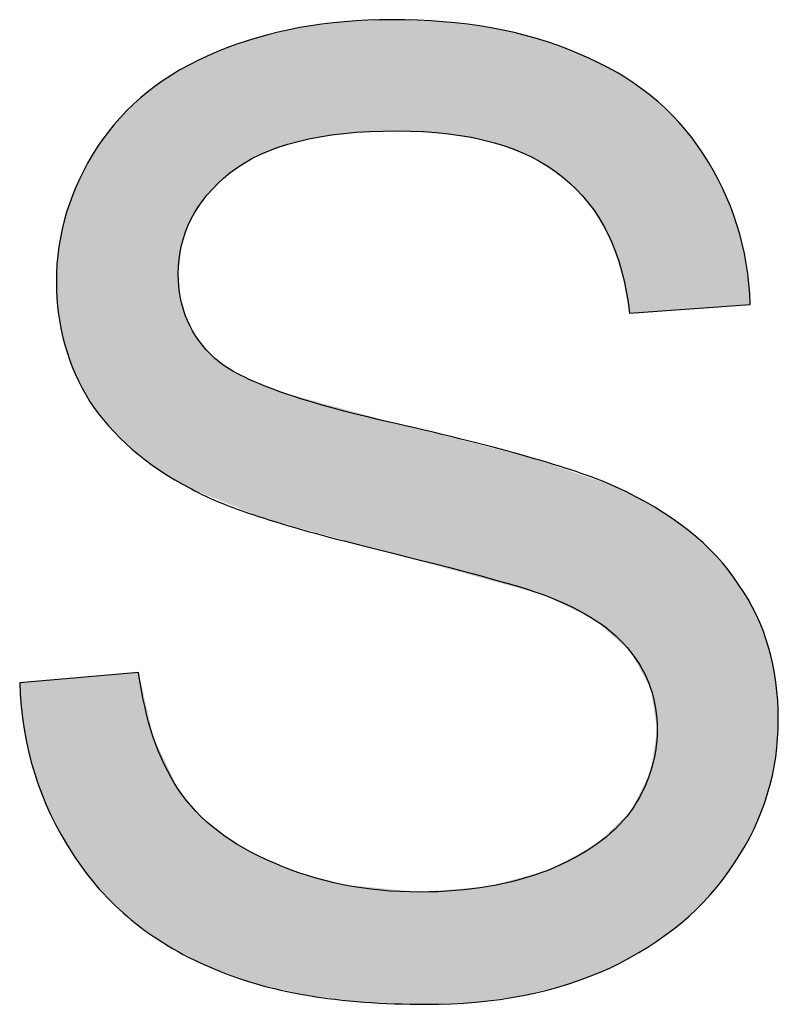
# Model space of a CAD drawing. Extents: x 579.7 to 640.2, y 462.2 to 521.
# Tile 9 of 18: x 610.5 to 611.2, y 466.4 to 467.3. Entities that reach past the tile are written whole.
import ezdxf

# ---------------------------------------------------------------- set-up
doc = ezdxf.new("R2010")
doc.units = 0
doc.layers.add('CAPA_1', color=7, linetype='CONTINUOUS')

# ---------------------------------------------------------------- blocks, each defined once
blk = doc.blocks.new('*U7')
at = {"layer": 'CAPA_1', "color": 250}
for points in [[(610.7995, 467.22902), (610.79265, 467.33228), (610.7995, 467.3332)], [(610.79975, 467.22906), (610.7995, 467.3332), (610.79975, 467.33323)], [(610.83248, 467.23473), (610.79975, 467.33323), (610.83248, 467.33761)], [(610.83311, 467.23484), (610.83248, 467.33761), (610.83311, 467.33769)], [(610.83379, 467.23488), (610.83311, 467.33769), (610.83379, 467.33779)], [(610.85185, 467.23577), (610.83379, 467.33779), (610.85185, 467.33854)], [(610.86228, 467.23629), (610.85185, 467.33854), (610.86228, 467.33898)], [(610.8771, 467.23703), (610.86228, 467.33898), (610.8771, 467.3396)], [(610.88226, 467.23729), (610.88226, 467.3394), (610.88984, 467.23686)], [(610.88984, 467.23686), (610.88984, 467.33911), (610.90362, 467.23608)], [(610.90362, 467.23608), (610.90362, 467.33857), (610.90879, 467.23579)], [(610.90879, 467.23579), (610.90879, 467.33837), (610.92446, 467.23491)], [(610.92446, 467.23491), (610.92446, 467.33776), (610.92946, 467.23463)], [(610.92946, 467.23463), (610.92946, 467.33712), (610.9548, 467.22973)], [(610.9548, 467.22973), (610.9548, 467.33388), (610.96611, 467.22754)], [(610.75971, 467.21673), (610.75611, 467.32365), (610.75971, 467.3245)], [(610.76858, 467.21979), (610.75971, 467.3245), (610.76858, 467.3266)], [(610.77516, 467.22207), (610.76858, 467.3266), (610.77516, 467.32815)], [(610.79106, 467.22755), (610.77516, 467.32815), (610.79106, 467.33191)], [(610.79265, 467.22783), (610.79106, 467.33191), (610.79265, 467.33228)], [(610.96611, 467.22754), (610.96611, 467.33243), (610.96895, 467.22699)], [(610.96895, 467.22699), (610.96895, 467.33207), (610.97072, 467.22665)], [(610.97072, 467.22665), (610.97072, 467.33166), (610.99832, 467.21618)], [(610.99832, 467.21618), (610.99832, 467.3252), (611.0059, 467.2133)], [(610.73806, 467.2046), (610.72827, 467.3142), (610.73806, 467.31763)], [(610.74095, 467.20634), (610.73806, 467.31763), (610.74095, 467.31864)], [(610.75192, 467.21296), (610.74095, 467.31864), (610.75192, 467.32248)], [(610.75351, 467.21392), (610.75192, 467.32248), (610.75351, 467.32304)], [(610.75611, 467.21548), (610.75351, 467.32304), (610.75611, 467.32365)], [(611.0059, 467.2133), (611.0059, 467.32342), (611.00887, 467.21138)], [(611.00887, 467.21138), (611.00887, 467.32273), (611.01066, 467.21022)], [(611.01066, 467.21022), (611.01066, 467.32231), (611.01835, 467.20526)], [(611.01835, 467.20526), (611.01835, 467.31954), (611.0211, 467.20348)], [(611.0211, 467.20348), (611.0211, 467.31855), (611.03488, 467.19457)], [(610.70932, 467.18021), (610.70747, 467.30571), (610.70932, 467.30661)], [(610.71449, 467.18525), (610.70932, 467.30661), (610.71449, 467.30914)], [(610.71621, 467.18693), (610.71449, 467.30914), (610.71621, 467.30998)], [(610.71703, 467.18773), (610.71621, 467.30998), (610.71703, 467.31026)], [(610.72827, 467.1987), (610.71703, 467.31026), (610.72827, 467.3142)], [(611.03488, 467.19457), (611.03488, 467.31359), (611.03945, 467.19)], [(611.03945, 467.19), (611.03945, 467.31194), (611.0497, 467.17977)], [(611.0497, 467.17977), (611.0497, 467.30825), (611.05832, 467.17115)], [(610.69261, 467.1562), (610.68908, 467.29674), (610.69261, 467.29846)], [(610.69278, 467.15645), (610.69261, 467.29846), (610.69278, 467.29855)], [(610.69692, 467.16264), (610.69278, 467.29855), (610.69692, 467.30057)], [(610.69962, 467.16667), (610.69692, 467.30057), (610.69962, 467.30188)], [(610.70747, 467.1784), (610.69962, 467.30188), (610.70747, 467.30571)], [(611.05832, 467.17115), (611.05832, 467.30398), (611.0655, 467.15972)], [(611.0655, 467.15972), (611.0655, 467.30042), (611.06554, 467.15965)], [(611.06554, 467.15965), (611.06554, 467.3004), (611.0764, 467.14237)], [(610.68073, 466.91472), (610.6715, 467.28608), (610.68073, 467.29237)], [(610.68222, 467.11893), (610.68073, 467.29237), (610.68222, 467.29339)], [(610.6828, 467.12408), (610.68222, 467.29339), (610.6828, 467.29368)], [(610.6837, 467.13199), (610.6828, 467.29368), (610.6837, 467.29411)], [(610.68908, 467.14661), (610.6837, 467.29411), (610.68908, 467.29674)], [(611.0764, 467.14237), (611.0764, 467.29503), (611.07829, 467.13729)], [(611.07829, 467.13729), (611.07829, 467.29409), (611.08346, 467.12342)], [(611.08346, 467.12342), (611.08346, 467.29153), (611.08477, 467.11991)], [(611.08477, 467.11991), (611.08477, 467.29088), (611.08905, 467.10843)], [(611.08905, 467.10843), (611.08905, 467.28794), (611.0962, 467.06951)], [(610.66346, 466.92494), (610.65769, 467.27665), (610.66346, 467.28059)], [(610.6715, 466.92018), (610.66346, 467.28059), (610.6715, 467.28608)], [(610.66346, 466.92494), (610.66346, 467.28059), (610.6715, 466.92018)], [(610.6715, 466.92018), (610.6715, 467.28608), (610.68073, 466.91472)], [(610.65256, 466.93325), (610.64421, 467.26533), (610.65256, 467.27316)], [(610.65769, 466.92934), (610.65256, 467.27316), (610.65769, 467.27665)], [(610.65256, 466.93325), (610.65256, 467.27316), (610.65769, 466.92934)], [(610.65769, 466.92934), (610.65769, 467.27665), (610.66346, 466.92494)], [(610.64421, 466.93963), (610.63805, 467.25956), (610.64421, 467.26533)], [(610.64421, 466.93963), (610.64421, 467.26533), (610.65256, 466.93325)], [(610.63775, 466.94462), (610.62717, 467.24937), (610.63775, 467.25928)], [(610.63805, 466.94432), (610.63775, 467.25928), (610.63805, 467.25956)], [(610.63775, 466.94462), (610.63775, 467.25928), (610.63805, 466.94432)], [(610.63805, 466.94432), (610.63805, 467.25956), (610.64421, 466.93963)], [(610.62717, 466.9551), (610.61658, 467.23576), (610.62717, 467.24937)], [(610.62717, 466.9551), (610.62717, 467.24937), (610.63775, 466.94462)], [(610.61658, 466.96558), (610.60826, 467.22507), (610.61658, 467.23576)], [(610.61658, 466.96558), (610.61658, 467.23576), (610.62717, 466.9551)], [(610.60826, 466.9765), (610.60597, 467.22213), (610.60826, 467.22507)], [(610.60826, 466.9765), (610.60826, 467.22507), (610.61658, 466.96558)], [(610.60597, 466.97951), (610.59908, 467.20976), (610.60597, 467.22213)], [(610.60597, 466.97951), (610.60597, 467.22213), (610.60826, 466.9765)], [(610.59908, 466.98855), (610.58964, 467.19282), (610.59908, 467.20976)], [(610.59908, 466.98855), (610.59908, 467.20976), (610.60597, 466.97951)], [(610.58964, 467.00645), (610.58586, 467.183), (610.58964, 467.19282)], [(610.58964, 467.00645), (610.58964, 467.19282), (610.59908, 466.98855)], [(610.58586, 467.01361), (610.58323, 467.17618), (610.58586, 467.183)], [(610.58586, 467.01361), (610.58586, 467.183), (610.58964, 467.00645)], [(610.58323, 467.02089), (610.57789, 467.16231), (610.58323, 467.17618)], [(610.58323, 467.02089), (610.58323, 467.17618), (610.58586, 467.01361)], [(610.57789, 467.03569), (610.57625, 467.15502), (610.57789, 467.16231)], [(610.57789, 467.03569), (610.57789, 467.16231), (610.58323, 467.02089)], [(610.57625, 467.04023), (610.5708, 467.13071), (610.57625, 467.15502)], [(610.57625, 467.04023), (610.57625, 467.15502), (610.57789, 467.03569)], [(610.5704, 467.06839), (610.56842, 467.0981), (610.5704, 467.12525)], [(610.5708, 467.06647), (610.5704, 467.12525), (610.5708, 467.13071)], [(610.5704, 467.06839), (610.5704, 467.12525), (610.5708, 467.06647)], [(610.5708, 467.06647), (610.5708, 467.13071), (610.57625, 467.04023)], [(610.68073, 466.91472), (610.68073, 467.10568), (610.68222, 466.91384)], [(610.68222, 466.91384), (610.68222, 467.08949), (610.6828, 466.9135)], [(610.6828, 466.9135), (610.6828, 467.0832), (610.6837, 466.91297)], [(610.6837, 466.91297), (610.6837, 467.08029), (610.68908, 466.90978)], [(610.68908, 466.90978), (610.68908, 467.06275), (610.69261, 466.90769)], [(610.69261, 466.90769), (610.69261, 467.05657), (610.69278, 466.90759)], [(610.69278, 466.90759), (610.69278, 467.05627), (610.69692, 466.90593)], [(610.69692, 466.90593), (610.69692, 467.04902), (610.69962, 466.90484)], [(610.69962, 466.90484), (610.69962, 467.0443), (610.70747, 466.90168)], [(610.70747, 466.90168), (610.70747, 467.0356), (610.70932, 466.90094)], [(610.70932, 466.90094), (610.70932, 467.03355), (610.71449, 466.89886)], [(610.71449, 466.89886), (610.71449, 467.02782), (610.71621, 466.89817)], [(610.71621, 466.89817), (610.71621, 467.02669), (610.71703, 466.89784)], [(610.71703, 466.89784), (610.71703, 467.02615), (610.72827, 466.89332)], [(610.72827, 466.89332), (610.72827, 467.01876), (610.73806, 466.88938)], [(610.73806, 466.88938), (610.73806, 467.01232), (610.74095, 466.88822)], [(610.74095, 466.88822), (610.74095, 467.01112), (610.75192, 466.88381)], [(610.75192, 466.88381), (610.75192, 467.00653), (610.75351, 466.88317)], [(610.75351, 466.88317), (610.75351, 467.00587), (610.75611, 466.88212)], [(610.75611, 466.88212), (610.75611, 467.00478), (610.75971, 466.88068)], [(610.75971, 466.88068), (610.75971, 467.00328), (610.76858, 466.87824)], [(610.76858, 466.87824), (610.76858, 466.99957), (610.77516, 466.87642)], [(610.77516, 466.87642), (610.77516, 466.99682), (610.79106, 466.87205)], [(610.79106, 466.87205), (610.79106, 466.99252), (610.79265, 466.87162)], [(610.79265, 466.87162), (610.79265, 466.99209), (610.7995, 466.86973)], [(610.7995, 466.86973), (610.7995, 466.99024), (610.79975, 466.86966)], [(610.79975, 466.86966), (610.79975, 466.99017), (610.83248, 466.86066)], [(610.83248, 466.86066), (610.83248, 466.98132), (610.83311, 466.86049)], [(610.83311, 466.86049), (610.83311, 466.98115), (610.83379, 466.8603)], [(610.83379, 466.8603), (610.83379, 466.98097), (610.85185, 466.85534)], [(610.85185, 466.85534), (610.85185, 466.97608), (610.86228, 466.85247)], [(610.86228, 466.85247), (610.86228, 466.97326), (610.8771, 466.84841)], [(610.8771, 466.84841), (610.8771, 466.96926), (610.88226, 466.847)], [(610.88226, 466.847), (610.88226, 466.96786), (610.88984, 466.84492)], [(610.88984, 466.84492), (610.88984, 466.96581), (610.90362, 466.84115)], [(610.90362, 466.84115), (610.90362, 466.96229), (610.90879, 466.83974)], [(610.90879, 466.83974), (610.90879, 466.96097), (610.92446, 466.83545)], [(610.92446, 466.83545), (610.92446, 466.95697), (610.92946, 466.83408)], [(610.92946, 466.83408), (610.92946, 466.95569), (610.9548, 466.82714)], [(610.9548, 466.82714), (610.9548, 466.94922), (610.96611, 466.82405)], [(610.96611, 466.82405), (610.96611, 466.94633), (610.96895, 466.82327)], [(610.96895, 466.82327), (610.96895, 466.94561), (610.97072, 466.82279)], [(610.97072, 466.82279), (610.97072, 466.94515), (610.99832, 466.81523)], [(610.99832, 466.81523), (610.99832, 466.9381), (611.0059, 466.81316)], [(611.0059, 466.81316), (611.0059, 466.93617), (611.00887, 466.81234)], [(611.00887, 466.81234), (611.00887, 466.93541), (611.01066, 466.81185)], [(611.01066, 466.81185), (611.01066, 466.93479), (611.01835, 466.80975)], [(611.01835, 466.80975), (611.01835, 466.93214), (611.0211, 466.80838)], [(611.0211, 466.80838), (611.0211, 466.93119), (611.03488, 466.80154)], [(611.03488, 466.80154), (611.03488, 466.92643), (611.03945, 466.79927)], [(611.03945, 466.79927), (611.03945, 466.92485), (611.0497, 466.79419)], [(611.0497, 466.79419), (611.0497, 466.92131), (611.05832, 466.78991)], [(611.05832, 466.78991), (611.05832, 466.91834), (611.0655, 466.78634)], [(611.0655, 466.78634), (611.0655, 466.91586), (611.06554, 466.78632)], [(611.06554, 466.78632), (611.06554, 466.91584), (611.0764, 466.77653)], [(611.0764, 466.77653), (611.0764, 466.9121), (611.07829, 466.77482)], [(611.07829, 466.77482), (611.07829, 466.91144), (611.08346, 466.77016)], [(611.08346, 466.77016), (611.08346, 466.90966), (611.08477, 466.76898)], [(611.08477, 466.76898), (611.08477, 466.90897), (611.08905, 466.76512)], [(611.08905, 466.76512), (611.08905, 466.90672), (611.0962, 466.75866)], [(611.0962, 466.75866), (611.0962, 466.90295), (611.09724, 466.75773)], [(611.09724, 466.75773), (611.09724, 466.90241), (611.11322, 466.72875)], [(611.11322, 466.72875), (611.11322, 466.89401), (611.11541, 466.72478)], [(611.11541, 466.72478), (611.11541, 466.89285), (611.11554, 466.72455)], [(611.11554, 466.72455), (611.11554, 466.89279), (611.11567, 466.72431)], [(611.11567, 466.72431), (611.11567, 466.89272), (611.11948, 466.69992)], [(611.11948, 466.69992), (611.11948, 466.89071), (611.1217, 466.68573)], [(610.60597, 466.54204), (610.59908, 466.73481), (610.60597, 466.73541)], [(610.60826, 466.53901), (610.60597, 466.73541), (610.60826, 466.73562)], [(610.60597, 466.54204), (610.60597, 466.73541), (610.60826, 466.53901)], [(610.61658, 466.53102), (610.60826, 466.73562), (610.61658, 466.73635)], [(610.60826, 466.53901), (610.60826, 466.73562), (610.61658, 466.53102)], [(610.62717, 466.52084), (610.61658, 466.73635), (610.62717, 466.73728)], [(610.61658, 466.53102), (610.61658, 466.73635), (610.62717, 466.52084)], [(610.63775, 466.51067), (610.62717, 466.73728), (610.63775, 466.73821)], [(610.62717, 466.52084), (610.62717, 466.73728), (610.63775, 466.51067)], [(610.63805, 466.51046), (610.63775, 466.73821), (610.63805, 466.73824)], [(610.63775, 466.51067), (610.63775, 466.73821), (610.63805, 466.51046)], [(610.64421, 466.50613), (610.63805, 466.73824), (610.64421, 466.73878)], [(610.63805, 466.51046), (610.63805, 466.73824), (610.64421, 466.50613)], [(610.64421, 466.50613), (610.64421, 466.73878), (610.65256, 466.50025)], [(610.5388, 466.68657), (610.53465, 466.72913), (610.5388, 466.7295)], [(610.54822, 466.64619), (610.5388, 466.7295), (610.54822, 466.73033)], [(610.5388, 466.68657), (610.5388, 466.7295), (610.54822, 466.64619)], [(610.563, 466.60802), (610.54822, 466.73033), (610.563, 466.73163)], [(610.54822, 466.64619), (610.54822, 466.73033), (610.563, 466.60802)], [(610.56842, 466.59838), (610.563, 466.73163), (610.56842, 466.73211)], [(610.563, 466.60802), (610.563, 466.73163), (610.56842, 466.59838)], [(610.5704, 466.59486), (610.56842, 466.73211), (610.5704, 466.73228)], [(610.56842, 466.59838), (610.56842, 466.73211), (610.5704, 466.59486)], [(610.5708, 466.59415), (610.5704, 466.73228), (610.5708, 466.73232)], [(610.5704, 466.59486), (610.5704, 466.73228), (610.5708, 466.59415)], [(610.57625, 466.58444), (610.5708, 466.73232), (610.57625, 466.7328)], [(610.5708, 466.59415), (610.5708, 466.73232), (610.57625, 466.58444)], [(610.57789, 466.58153), (610.57625, 466.7328), (610.57789, 466.73294)], [(610.57625, 466.58444), (610.57625, 466.7328), (610.57789, 466.58153)], [(610.58323, 466.57204), (610.57789, 466.73294), (610.58323, 466.73341)], [(610.57789, 466.58153), (610.57789, 466.73294), (610.58323, 466.57204)], [(610.58586, 466.56857), (610.58323, 466.73341), (610.58586, 466.73364)], [(610.58323, 466.57204), (610.58323, 466.73341), (610.58586, 466.56857)], [(610.58964, 466.56359), (610.58586, 466.73364), (610.58964, 466.73398)], [(610.58586, 466.56857), (610.58586, 466.73364), (610.58964, 466.56359)], [(610.59908, 466.55113), (610.58964, 466.73398), (610.59908, 466.73481)], [(610.58964, 466.56359), (610.58964, 466.73398), (610.59908, 466.55113)], [(610.59908, 466.55113), (610.59908, 466.73481), (610.60597, 466.54204)], [(610.65256, 466.50025), (610.65256, 466.70179), (610.65769, 466.49664)], [(611.1217, 466.49207), (611.11948, 466.67193), (611.1217, 466.68573)], [(610.65769, 466.49664), (610.65769, 466.67909), (610.66346, 466.49257)], [(611.11948, 466.49046), (611.11567, 466.64823), (611.11948, 466.67193)], [(610.66346, 466.49257), (610.66346, 466.66711), (610.6715, 466.48692)], [(610.6715, 466.48692), (610.6715, 466.65044), (610.68073, 466.48222)], [(611.11541, 466.4875), (611.11322, 466.64228), (611.11541, 466.64662)], [(611.11554, 466.4876), (611.11541, 466.64662), (611.11554, 466.64743)], [(611.11567, 466.48769), (611.11554, 466.64743), (611.11567, 466.64823)], [(611.11322, 466.48591), (611.09724, 466.61062), (611.11322, 466.64228)], [(610.68073, 466.48222), (610.68073, 466.63129), (610.68222, 466.48145)], [(610.68222, 466.48145), (610.68222, 466.62941), (610.6828, 466.48116)], [(610.6828, 466.48116), (610.6828, 466.62868), (610.6837, 466.4807)], [(610.6837, 466.4807), (610.6837, 466.62756), (610.68908, 466.47796)], [(610.68908, 466.47796), (610.68908, 466.6208), (610.69261, 466.47616)], [(610.69261, 466.47616), (610.69261, 466.61637), (610.69278, 466.47607)], [(610.69278, 466.47607), (610.69278, 466.61615), (610.69692, 466.47397)], [(610.69692, 466.47397), (610.69692, 466.61095), (610.69962, 466.47259)], [(610.69962, 466.47259), (610.69962, 466.60852), (610.70747, 466.46859)], [(611.0962, 466.47651), (611.08905, 466.60277), (611.0962, 466.60963)], [(611.09724, 466.47708), (611.0962, 466.60963), (611.09724, 466.61062)], [(610.70747, 466.46859), (610.70747, 466.60145), (610.70932, 466.46765)], [(610.70932, 466.46765), (610.70932, 466.59978), (610.71449, 466.46578)], [(611.08905, 466.47256), (611.08477, 466.59868), (611.08905, 466.60277)], [(610.71449, 466.46578), (610.71449, 466.59513), (610.71621, 466.46516)], [(610.71621, 466.46516), (610.71621, 466.59357), (610.71703, 466.46486)], [(610.71703, 466.46486), (610.71703, 466.59284), (610.72827, 466.4608)], [(611.0764, 466.46589), (611.06554, 466.58026), (611.0764, 466.59066)], [(611.07829, 466.46662), (611.0764, 466.59066), (611.07829, 466.59247)], [(611.08346, 466.46947), (611.07829, 466.59247), (611.08346, 466.59742)], [(611.08477, 466.47019), (611.08346, 466.59742), (611.08477, 466.59868)], [(610.72827, 466.4608), (610.72827, 466.58539), (610.73806, 466.45725)], [(610.73806, 466.45725), (610.73806, 466.5789), (610.74095, 466.45621)], [(610.74095, 466.45621), (610.74095, 466.57698), (610.75192, 466.45224)], [(611.0497, 466.45571), (611.03945, 466.56632), (611.0497, 466.57179)], [(611.05832, 466.459), (611.0497, 466.57179), (611.05832, 466.57639)], [(611.0655, 466.46174), (611.05832, 466.57639), (611.0655, 466.58022)], [(611.06554, 466.46176), (611.0655, 466.58022), (611.06554, 466.58026)], [(610.75192, 466.45224), (610.75192, 466.5716), (610.75351, 466.45188)], [(610.75351, 466.45188), (610.75351, 466.57082), (610.75611, 466.4513)], [(610.75611, 466.4513), (610.75611, 466.56954), (610.75971, 466.45048)], [(610.75971, 466.45048), (610.75971, 466.56778), (610.76858, 466.44848)], [(610.76858, 466.44848), (610.76858, 466.56342), (610.77516, 466.447)], [(611.03488, 466.45065), (611.0211, 466.55653), (611.03488, 466.56389)], [(611.03945, 466.4518), (611.03488, 466.56389), (611.03945, 466.56632)], [(610.77516, 466.447), (610.77516, 466.56094), (610.79106, 466.44341)], [(610.79106, 466.44341), (610.79106, 466.55495), (610.79265, 466.44306)], [(610.79265, 466.44306), (610.79265, 466.55435), (610.7995, 466.44151)], [(611.01066, 466.44451), (611.00887, 466.55322), (611.01066, 466.55371)], [(611.01835, 466.44646), (611.01066, 466.55371), (611.01835, 466.55579)], [(611.0211, 466.44715), (611.01835, 466.55579), (611.0211, 466.55653)], [(610.7995, 466.44151), (610.7995, 466.55177), (610.79975, 466.44148)], [(610.79975, 466.44148), (610.79975, 466.55167), (610.83248, 466.43756)], [(610.99832, 466.44138), (610.97072, 466.54288), (610.99832, 466.55036)], [(611.0059, 466.4433), (610.99832, 466.55036), (611.0059, 466.55242)], [(611.00887, 466.44406), (611.0059, 466.55242), (611.00887, 466.55322)], [(610.83248, 466.43756), (610.83248, 466.54327), (610.83311, 466.43749)], [(610.83311, 466.43749), (610.83311, 466.54321), (610.83379, 466.4374)], [(610.83379, 466.4374), (610.83379, 466.54315), (610.85185, 466.43524)], [(610.85185, 466.43524), (610.85185, 466.54144), (610.86228, 466.43487)], [(610.86228, 466.43487), (610.86228, 466.54046), (610.8771, 466.43434)], [(610.8771, 466.43434), (610.8771, 466.53906), (610.88226, 466.43415)], [(610.88226, 466.43415), (610.88226, 466.53857), (610.88984, 466.43388)], [(610.88984, 466.43388), (610.88984, 466.53785), (610.90362, 466.43339)], [(610.90879, 466.4332), (610.90362, 466.53655), (610.90879, 466.53697)], [(610.90362, 466.43339), (610.90362, 466.53655), (610.90879, 466.4332)], [(610.92446, 466.43389), (610.90879, 466.53697), (610.92446, 466.53825)], [(610.92946, 466.43411), (610.92446, 466.53825), (610.92946, 466.53865)], [(610.9548, 466.43522), (610.92946, 466.53865), (610.9548, 466.54071)], [(610.96611, 466.43682), (610.9548, 466.54071), (610.96611, 466.54163)], [(610.96895, 466.43723), (610.96611, 466.54163), (610.96895, 466.5424)], [(610.97072, 466.43748), (610.96895, 466.5424), (610.97072, 466.54288)]]:
    blk.add_solid(points, dxfattribs=at)
at = {"layer": 'CAPA_1', "color": 250, "extrusion": (0, 0, -1)}
for points in [[(-610.7995, 467.22902), (-610.7995, 467.3332), (-610.79975, 467.22906)], [(-610.79975, 467.22906), (-610.79975, 467.33323), (-610.83248, 467.23473)], [(-610.83248, 467.23473), (-610.83248, 467.33761), (-610.83311, 467.23484)], [(-610.83311, 467.23484), (-610.83311, 467.33769), (-610.83379, 467.23488)], [(-610.83379, 467.23488), (-610.83379, 467.33779), (-610.85185, 467.23577)], [(-610.85185, 467.23577), (-610.85185, 467.33854), (-610.86228, 467.23629)], [(-610.86228, 467.23629), (-610.86228, 467.33898), (-610.8771, 467.23703)], [(-610.8771, 467.23703), (-610.8771, 467.3396), (-610.88226, 467.23729)], [(-610.88226, 467.23729), (-610.8771, 467.3396), (-610.88226, 467.3394)], [(-610.88984, 467.23686), (-610.88226, 467.3394), (-610.88984, 467.33911)], [(-610.90362, 467.23608), (-610.88984, 467.33911), (-610.90362, 467.33857)], [(-610.90879, 467.23579), (-610.90362, 467.33857), (-610.90879, 467.33837)], [(-610.92446, 467.23491), (-610.90879, 467.33837), (-610.92446, 467.33776)], [(-610.92946, 467.23463), (-610.92446, 467.33776), (-610.92946, 467.33712)], [(-610.9548, 467.22973), (-610.92946, 467.33712), (-610.9548, 467.33388)], [(-610.96611, 467.22754), (-610.9548, 467.33388), (-610.96611, 467.33243)], [(-610.75971, 467.21673), (-610.75971, 467.3245), (-610.76858, 467.21979)], [(-610.76858, 467.21979), (-610.76858, 467.3266), (-610.77516, 467.22207)], [(-610.77516, 467.22207), (-610.77516, 467.32815), (-610.79106, 467.22755)], [(-610.79106, 467.22755), (-610.79106, 467.33191), (-610.79265, 467.22783)], [(-610.79265, 467.22783), (-610.79265, 467.33228), (-610.7995, 467.22902)], [(-610.96895, 467.22699), (-610.96611, 467.33243), (-610.96895, 467.33207)], [(-610.97072, 467.22665), (-610.96895, 467.33207), (-610.97072, 467.33166)], [(-610.99832, 467.21618), (-610.97072, 467.33166), (-610.99832, 467.3252)], [(-611.0059, 467.2133), (-610.99832, 467.3252), (-611.0059, 467.32342)], [(-610.73806, 467.2046), (-610.73806, 467.31763), (-610.74095, 467.20634)], [(-610.74095, 467.20634), (-610.74095, 467.31864), (-610.75192, 467.21296)], [(-610.75192, 467.21296), (-610.75192, 467.32248), (-610.75351, 467.21392)], [(-610.75351, 467.21392), (-610.75351, 467.32304), (-610.75611, 467.21548)], [(-610.75611, 467.21548), (-610.75611, 467.32365), (-610.75971, 467.21673)], [(-611.00887, 467.21138), (-611.0059, 467.32342), (-611.00887, 467.32273)], [(-611.01066, 467.21022), (-611.00887, 467.32273), (-611.01066, 467.32231)], [(-611.01835, 467.20526), (-611.01066, 467.32231), (-611.01835, 467.31954)], [(-611.0211, 467.20348), (-611.01835, 467.31954), (-611.0211, 467.31855)], [(-611.03488, 467.19457), (-611.0211, 467.31855), (-611.03488, 467.31359)], [(-610.70932, 467.18021), (-610.70932, 467.30661), (-610.71449, 467.18525)], [(-610.71449, 467.18525), (-610.71449, 467.30914), (-610.71621, 467.18693)], [(-610.71621, 467.18693), (-610.71621, 467.30998), (-610.71703, 467.18773)], [(-610.71703, 467.18773), (-610.71703, 467.31026), (-610.72827, 467.1987)], [(-610.72827, 467.1987), (-610.72827, 467.3142), (-610.73806, 467.2046)], [(-611.03945, 467.19), (-611.03488, 467.31359), (-611.03945, 467.31194)], [(-611.0497, 467.17977), (-611.03945, 467.31194), (-611.0497, 467.30825)], [(-611.05832, 467.17115), (-611.0497, 467.30825), (-611.05832, 467.30398)], [(-610.69261, 467.1562), (-610.69261, 467.29846), (-610.69278, 467.15645)], [(-610.69278, 467.15645), (-610.69278, 467.29855), (-610.69692, 467.16264)], [(-610.69692, 467.16264), (-610.69692, 467.30057), (-610.69962, 467.16667)], [(-610.69962, 467.16667), (-610.69962, 467.30188), (-610.70747, 467.1784)], [(-610.70747, 467.1784), (-610.70747, 467.30571), (-610.70932, 467.18021)], [(-611.0655, 467.15972), (-611.05832, 467.30398), (-611.0655, 467.30042)], [(-611.06554, 467.15965), (-611.0655, 467.30042), (-611.06554, 467.3004)], [(-611.0764, 467.14237), (-611.06554, 467.3004), (-611.0764, 467.29503)], [(-610.68073, 467.10568), (-610.68073, 467.29237), (-610.68222, 467.11893)], [(-610.68222, 467.11893), (-610.68222, 467.29339), (-610.6828, 467.12408)], [(-610.6828, 467.12408), (-610.6828, 467.29368), (-610.6837, 467.13199)], [(-610.6837, 467.13199), (-610.6837, 467.29411), (-610.68908, 467.14661)], [(-610.68908, 467.14661), (-610.68908, 467.29674), (-610.69261, 467.1562)], [(-611.07829, 467.13729), (-611.0764, 467.29503), (-611.07829, 467.29409)], [(-611.08346, 467.12342), (-611.07829, 467.29409), (-611.08346, 467.29153)], [(-611.08477, 467.11991), (-611.08346, 467.29153), (-611.08477, 467.29088)], [(-611.08905, 467.10843), (-611.08477, 467.29088), (-611.08905, 467.28794)], [(-611.0962, 467.06951), (-611.08905, 467.28794), (-611.0962, 467.28303)], [(-611.0962, 467.06951), (-611.0962, 467.28303), (-611.09724, 467.06958)], [(-611.09724, 467.06958), (-611.0962, 467.28303), (-611.09724, 467.28232)], [(-611.09724, 467.06958), (-611.09724, 467.28232), (-611.11322, 467.07072)], [(-611.11322, 467.07072), (-611.09724, 467.28232), (-611.11322, 467.27135)], [(-611.11322, 467.07072), (-611.11322, 467.27135), (-611.11541, 467.07088)], [(-611.11541, 467.07088), (-611.11322, 467.27135), (-611.11541, 467.26984)], [(-611.11541, 467.07088), (-611.11541, 467.26984), (-611.11554, 467.07089)], [(-611.11554, 467.07089), (-611.11541, 467.26984), (-611.11554, 467.26976)], [(-611.11554, 467.07089), (-611.11554, 467.26976), (-611.11567, 467.0709)], [(-611.11567, 467.0709), (-611.11554, 467.26976), (-611.11567, 467.26963)], [(-611.11567, 467.0709), (-611.11567, 467.26963), (-611.11948, 467.07117)], [(-611.11948, 467.07117), (-611.11567, 467.26963), (-611.11948, 467.26605)], [(-611.11948, 467.07117), (-611.11948, 467.26605), (-611.1217, 467.07132)], [(-611.1217, 467.07132), (-611.11948, 467.26605), (-611.1217, 467.26396)], [(-611.1217, 467.07132), (-611.1217, 467.26396), (-611.14199, 467.07277)], [(-611.14199, 467.07277), (-611.1217, 467.26396), (-611.14199, 467.24489)], [(-611.14199, 467.07277), (-611.14199, 467.24489), (-611.14405, 467.07292)], [(-611.14405, 467.07292), (-611.14199, 467.24489), (-611.14405, 467.24222)], [(-611.14405, 467.07292), (-611.14405, 467.24222), (-611.15047, 467.07337)], [(-611.15047, 467.07337), (-611.14405, 467.24222), (-611.15047, 467.2339)], [(-611.15047, 467.07337), (-611.15047, 467.2339), (-611.16407, 467.07434)], [(-611.16407, 467.07434), (-611.15047, 467.2339), (-611.16407, 467.21627)], [(-611.16407, 467.07434), (-611.16407, 467.21627), (-611.17068, 467.07481)], [(-611.17068, 467.07481), (-611.16407, 467.21627), (-611.17068, 467.20451)], [(-611.17068, 467.07481), (-611.17068, 467.20451), (-611.17628, 467.07521)], [(-611.17628, 467.07521), (-611.17068, 467.20451), (-611.17628, 467.19454)], [(-611.17628, 467.07521), (-611.17628, 467.19454), (-611.18195, 467.07562)], [(-611.18195, 467.07562), (-611.17628, 467.19454), (-611.18195, 467.18445)], [(-611.18195, 467.07562), (-611.18195, 467.18445), (-611.19301, 467.0764)], [(-611.19301, 467.0764), (-611.18195, 467.18445), (-611.19301, 467.15642)], [(-611.19301, 467.0764), (-611.19301, 467.15642), (-611.19521, 467.07656)], [(-611.19521, 467.07656), (-611.19301, 467.15642), (-611.19521, 467.15086)], [(-611.19521, 467.07656), (-611.19521, 467.15086), (-611.1968, 467.07667)], [(-611.1968, 467.07667), (-611.19521, 467.15086), (-611.1968, 467.14422)], [(-611.1968, 467.07667), (-611.1968, 467.14422), (-611.20375, 467.07717)], [(-611.20375, 467.07717), (-611.1968, 467.14422), (-611.20375, 467.11526)], [(-611.20375, 467.07717), (-611.20375, 467.11526), (-611.20748, 467.07743)], [(-610.68222, 466.91384), (-610.68073, 467.10568), (-610.68222, 467.08949)], [(-610.6828, 466.9135), (-610.68222, 467.08949), (-610.6828, 467.0832)], [(-610.6837, 466.91297), (-610.6828, 467.0832), (-610.6837, 467.08029)], [(-610.68908, 466.90978), (-610.6837, 467.08029), (-610.68908, 467.06275)], [(-610.69261, 466.90769), (-610.68908, 467.06275), (-610.69261, 467.05657)], [(-610.69278, 466.90759), (-610.69261, 467.05657), (-610.69278, 467.05627)], [(-610.69692, 466.90593), (-610.69278, 467.05627), (-610.69692, 467.04902)], [(-610.69962, 466.90484), (-610.69692, 467.04902), (-610.69962, 467.0443)], [(-610.70747, 466.90168), (-610.69962, 467.0443), (-610.70747, 467.0356)], [(-610.70932, 466.90094), (-610.70747, 467.0356), (-610.70932, 467.03355)], [(-610.71449, 466.89886), (-610.70932, 467.03355), (-610.71449, 467.02782)], [(-610.71621, 466.89817), (-610.71449, 467.02782), (-610.71621, 467.02669)], [(-610.71703, 466.89784), (-610.71621, 467.02669), (-610.71703, 467.02615)], [(-610.72827, 466.89332), (-610.71703, 467.02615), (-610.72827, 467.01876)], [(-610.73806, 466.88938), (-610.72827, 467.01876), (-610.73806, 467.01232)], [(-610.74095, 466.88822), (-610.73806, 467.01232), (-610.74095, 467.01112)], [(-610.75192, 466.88381), (-610.74095, 467.01112), (-610.75192, 467.00653)], [(-610.75351, 466.88317), (-610.75192, 467.00653), (-610.75351, 467.00587)], [(-610.75611, 466.88212), (-610.75351, 467.00587), (-610.75611, 467.00478)], [(-610.75971, 466.88068), (-610.75611, 467.00478), (-610.75971, 467.00328)], [(-610.76858, 466.87824), (-610.75971, 467.00328), (-610.76858, 466.99957)], [(-610.77516, 466.87642), (-610.76858, 466.99957), (-610.77516, 466.99682)], [(-610.79106, 466.87205), (-610.77516, 466.99682), (-610.79106, 466.99252)], [(-610.79265, 466.87162), (-610.79106, 466.99252), (-610.79265, 466.99209)], [(-610.7995, 466.86973), (-610.79265, 466.99209), (-610.7995, 466.99024)], [(-610.79975, 466.86966), (-610.7995, 466.99024), (-610.79975, 466.99017)], [(-610.83248, 466.86066), (-610.79975, 466.99017), (-610.83248, 466.98132)], [(-610.83311, 466.86049), (-610.83248, 466.98132), (-610.83311, 466.98115)], [(-610.83379, 466.8603), (-610.83311, 466.98115), (-610.83379, 466.98097)], [(-610.85185, 466.85534), (-610.83379, 466.98097), (-610.85185, 466.97608)], [(-610.86228, 466.85247), (-610.85185, 466.97608), (-610.86228, 466.97326)], [(-610.8771, 466.84841), (-610.86228, 466.97326), (-610.8771, 466.96926)], [(-610.88226, 466.847), (-610.8771, 466.96926), (-610.88226, 466.96786)], [(-610.88984, 466.84492), (-610.88226, 466.96786), (-610.88984, 466.96581)], [(-610.90362, 466.84115), (-610.88984, 466.96581), (-610.90362, 466.96229)], [(-610.90879, 466.83974), (-610.90362, 466.96229), (-610.90879, 466.96097)], [(-610.92446, 466.83545), (-610.90879, 466.96097), (-610.92446, 466.95697)], [(-610.92946, 466.83408), (-610.92446, 466.95697), (-610.92946, 466.95569)], [(-610.9548, 466.82714), (-610.92946, 466.95569), (-610.9548, 466.94922)], [(-610.96611, 466.82405), (-610.9548, 466.94922), (-610.96611, 466.94633)], [(-610.96895, 466.82327), (-610.96611, 466.94633), (-610.96895, 466.94561)], [(-610.97072, 466.82279), (-610.96895, 466.94561), (-610.97072, 466.94515)], [(-610.99832, 466.81523), (-610.97072, 466.94515), (-610.99832, 466.9381)], [(-611.0059, 466.81316), (-610.99832, 466.9381), (-611.0059, 466.93617)], [(-611.00887, 466.81234), (-611.0059, 466.93617), (-611.00887, 466.93541)], [(-611.01066, 466.81185), (-611.00887, 466.93541), (-611.01066, 466.93479)], [(-611.01835, 466.80975), (-611.01066, 466.93479), (-611.01835, 466.93214)], [(-611.0211, 466.80838), (-611.01835, 466.93214), (-611.0211, 466.93119)], [(-611.03488, 466.80154), (-611.0211, 466.93119), (-611.03488, 466.92643)], [(-611.03945, 466.79927), (-611.03488, 466.92643), (-611.03945, 466.92485)], [(-611.0497, 466.79419), (-611.03945, 466.92485), (-611.0497, 466.92131)], [(-611.05832, 466.78991), (-611.0497, 466.92131), (-611.05832, 466.91834)], [(-611.0655, 466.78634), (-611.05832, 466.91834), (-611.0655, 466.91586)], [(-611.06554, 466.78632), (-611.0655, 466.91586), (-611.06554, 466.91584)], [(-611.0764, 466.77653), (-611.06554, 466.91584), (-611.0764, 466.9121)], [(-611.07829, 466.77482), (-611.0764, 466.9121), (-611.07829, 466.91144)], [(-611.08346, 466.77016), (-611.07829, 466.91144), (-611.08346, 466.90966)], [(-611.08477, 466.76898), (-611.08346, 466.90966), (-611.08477, 466.90897)], [(-611.08905, 466.76512), (-611.08477, 466.90897), (-611.08905, 466.90672)], [(-611.0962, 466.75866), (-611.08905, 466.90672), (-611.0962, 466.90295)], [(-611.09724, 466.75773), (-611.0962, 466.90295), (-611.09724, 466.90241)], [(-611.11322, 466.72875), (-611.09724, 466.90241), (-611.11322, 466.89401)], [(-611.11541, 466.72478), (-611.11322, 466.89401), (-611.11541, 466.89285)], [(-611.11554, 466.72455), (-611.11541, 466.89285), (-611.11554, 466.89279)], [(-611.11567, 466.72431), (-611.11554, 466.89279), (-611.11567, 466.89272)], [(-611.11948, 466.69992), (-611.11567, 466.89272), (-611.11948, 466.89071)], [(-611.1217, 466.68573), (-611.11948, 466.89071), (-611.1217, 466.88919)], [(-611.1217, 466.49207), (-611.1217, 466.88919), (-611.14199, 466.50681)], [(-611.14199, 466.50681), (-611.1217, 466.88919), (-611.14199, 466.87529)], [(-611.14199, 466.50681), (-611.14199, 466.87529), (-611.14405, 466.5083)], [(-611.14405, 466.5083), (-611.14199, 466.87529), (-611.14405, 466.87388)], [(-611.14405, 466.5083), (-611.14405, 466.87388), (-611.15047, 466.51451)], [(-611.15047, 466.51451), (-611.14405, 466.87388), (-611.15047, 466.86948)], [(-611.15047, 466.51451), (-611.15047, 466.86948), (-611.16407, 466.52767)], [(-611.16407, 466.52767), (-611.15047, 466.86948), (-611.16407, 466.85703)], [(-611.16407, 466.52767), (-611.16407, 466.85703), (-611.17068, 466.53406)], [(-611.17068, 466.53406), (-611.16407, 466.85703), (-611.17068, 466.85098)], [(-611.17068, 466.53406), (-611.17068, 466.85098), (-611.17628, 466.54142)], [(-611.17628, 466.54142), (-611.17068, 466.85098), (-611.17628, 466.84585)], [(-611.17628, 466.54142), (-611.17628, 466.84585), (-611.18195, 466.54888)], [(-611.18195, 466.54888), (-611.17628, 466.84585), (-611.18195, 466.83864)], [(-611.18195, 466.54888), (-611.18195, 466.83864), (-611.19301, 466.56342)], [(-611.19301, 466.56342), (-611.18195, 466.83864), (-611.19301, 466.82456)], [(-611.19301, 466.56342), (-611.19301, 466.82456), (-611.19521, 466.56727)], [(-611.19521, 466.56727), (-611.19301, 466.82456), (-611.19521, 466.82177)], [(-611.19521, 466.56727), (-611.19521, 466.82177), (-611.1968, 466.57007)], [(-611.1968, 466.57007), (-611.19521, 466.82177), (-611.1968, 466.81974)], [(-611.1968, 466.57007), (-611.1968, 466.81974), (-611.20375, 466.58225)], [(-611.20375, 466.58225), (-611.1968, 466.81974), (-611.20375, 466.80783)], [(-611.20375, 466.58225), (-611.20375, 466.80783), (-611.20748, 466.58879)], [(-611.20748, 466.58879), (-611.20375, 466.80783), (-611.20748, 466.80143)], [(-611.20748, 466.58879), (-611.20748, 466.80143), (-611.21094, 466.59485)], [(-611.21094, 466.59485), (-611.20748, 466.80143), (-611.21094, 466.79551)], [(-611.21094, 466.59485), (-611.21094, 466.79551), (-611.21297, 466.60009)], [(-611.21297, 466.60009), (-611.21094, 466.79551), (-611.21297, 466.79202)], [(-611.21297, 466.60009), (-611.21297, 466.79202), (-611.2235, 466.6272)], [(-611.2235, 466.6272), (-611.21297, 466.79202), (-611.2235, 466.76434)], [(-611.2235, 466.6272), (-611.2235, 466.76434), (-611.22436, 466.6311)], [(-611.22436, 466.6311), (-611.2235, 466.76434), (-611.22436, 466.76208)], [(-611.22436, 466.6311), (-611.22436, 466.76208), (-611.2309, 466.66066)], [(-611.2309, 466.66066), (-611.22436, 466.76208), (-611.2309, 466.73085)], [(-610.65256, 466.50025), (-610.64421, 466.73878), (-610.65256, 466.70179)], [(-611.2309, 466.66066), (-611.2309, 466.73085), (-611.2311, 466.66359)], [(-611.2311, 466.66359), (-611.2309, 466.73085), (-611.2311, 466.72987)], [(-611.2311, 466.66359), (-611.2311, 466.72987), (-611.23332, 466.69537)], [(-610.65769, 466.49664), (-610.65256, 466.70179), (-610.65769, 466.67909)], [(-610.66346, 466.49257), (-610.65769, 466.67909), (-610.66346, 466.66711)], [(-611.11948, 466.49046), (-611.11948, 466.67193), (-611.1217, 466.49207)], [(-610.6715, 466.48692), (-610.66346, 466.66711), (-610.6715, 466.65044)], [(-610.68073, 466.48222), (-610.6715, 466.65044), (-610.68073, 466.63129)], [(-611.11541, 466.4875), (-611.11541, 466.64662), (-611.11554, 466.4876)], [(-611.11554, 466.4876), (-611.11554, 466.64743), (-611.11567, 466.48769)], [(-611.11567, 466.48769), (-611.11567, 466.64823), (-611.11948, 466.49046)], [(-611.11322, 466.48591), (-611.11322, 466.64228), (-611.11541, 466.4875)], [(-610.68222, 466.48145), (-610.68073, 466.63129), (-610.68222, 466.62941)], [(-610.6828, 466.48116), (-610.68222, 466.62941), (-610.6828, 466.62868)], [(-610.6837, 466.4807), (-610.6828, 466.62868), (-610.6837, 466.62756)], [(-610.68908, 466.47796), (-610.6837, 466.62756), (-610.68908, 466.6208)], [(-610.69261, 466.47616), (-610.68908, 466.6208), (-610.69261, 466.61637)], [(-610.69278, 466.47607), (-610.69261, 466.61637), (-610.69278, 466.61615)], [(-610.69692, 466.47397), (-610.69278, 466.61615), (-610.69692, 466.61095)], [(-610.69962, 466.47259), (-610.69692, 466.61095), (-610.69962, 466.60852)], [(-610.70747, 466.46859), (-610.69962, 466.60852), (-610.70747, 466.60145)], [(-611.0962, 466.47651), (-611.0962, 466.60963), (-611.09724, 466.47708)], [(-611.09724, 466.47708), (-611.09724, 466.61062), (-611.11322, 466.48591)], [(-610.70932, 466.46765), (-610.70747, 466.60145), (-610.70932, 466.59978)], [(-610.71449, 466.46578), (-610.70932, 466.59978), (-610.71449, 466.59513)], [(-611.08905, 466.47256), (-611.08905, 466.60277), (-611.0962, 466.47651)], [(-610.71621, 466.46516), (-610.71449, 466.59513), (-610.71621, 466.59357)], [(-610.71703, 466.46486), (-610.71621, 466.59357), (-610.71703, 466.59284)], [(-610.72827, 466.4608), (-610.71703, 466.59284), (-610.72827, 466.58539)], [(-611.0764, 466.46589), (-611.0764, 466.59066), (-611.07829, 466.46662)], [(-611.07829, 466.46662), (-611.07829, 466.59247), (-611.08346, 466.46947)], [(-611.08346, 466.46947), (-611.08346, 466.59742), (-611.08477, 466.47019)], [(-611.08477, 466.47019), (-611.08477, 466.59868), (-611.08905, 466.47256)], [(-610.73806, 466.45725), (-610.72827, 466.58539), (-610.73806, 466.5789)], [(-610.74095, 466.45621), (-610.73806, 466.5789), (-610.74095, 466.57698)], [(-610.75192, 466.45224), (-610.74095, 466.57698), (-610.75192, 466.5716)], [(-611.0497, 466.45571), (-611.0497, 466.57179), (-611.05832, 466.459)], [(-611.05832, 466.459), (-611.05832, 466.57639), (-611.0655, 466.46174)], [(-611.0655, 466.46174), (-611.0655, 466.58022), (-611.06554, 466.46176)], [(-611.06554, 466.46176), (-611.06554, 466.58026), (-611.0764, 466.46589)], [(-610.75351, 466.45188), (-610.75192, 466.5716), (-610.75351, 466.57082)], [(-610.75611, 466.4513), (-610.75351, 466.57082), (-610.75611, 466.56954)], [(-610.75971, 466.45048), (-610.75611, 466.56954), (-610.75971, 466.56778)], [(-610.76858, 466.44848), (-610.75971, 466.56778), (-610.76858, 466.56342)], [(-610.77516, 466.447), (-610.76858, 466.56342), (-610.77516, 466.56094)], [(-611.03488, 466.45065), (-611.03488, 466.56389), (-611.03945, 466.4518)], [(-611.03945, 466.4518), (-611.03945, 466.56632), (-611.0497, 466.45571)], [(-610.79106, 466.44341), (-610.77516, 466.56094), (-610.79106, 466.55495)], [(-610.79265, 466.44306), (-610.79106, 466.55495), (-610.79265, 466.55435)], [(-610.7995, 466.44151), (-610.79265, 466.55435), (-610.7995, 466.55177)], [(-611.01066, 466.44451), (-611.01066, 466.55371), (-611.01835, 466.44646)], [(-611.01835, 466.44646), (-611.01835, 466.55579), (-611.0211, 466.44715)], [(-611.0211, 466.44715), (-611.0211, 466.55653), (-611.03488, 466.45065)], [(-610.79975, 466.44148), (-610.7995, 466.55177), (-610.79975, 466.55167)], [(-610.83248, 466.43756), (-610.79975, 466.55167), (-610.83248, 466.54327)], [(-610.99832, 466.44138), (-610.99832, 466.55036), (-611.0059, 466.4433)], [(-611.0059, 466.4433), (-611.0059, 466.55242), (-611.00887, 466.44406)], [(-611.00887, 466.44406), (-611.00887, 466.55322), (-611.01066, 466.44451)], [(-610.83311, 466.43749), (-610.83248, 466.54327), (-610.83311, 466.54321)], [(-610.83379, 466.4374), (-610.83311, 466.54321), (-610.83379, 466.54315)], [(-610.85185, 466.43524), (-610.83379, 466.54315), (-610.85185, 466.54144)], [(-610.86228, 466.43487), (-610.85185, 466.54144), (-610.86228, 466.54046)], [(-610.8771, 466.43434), (-610.86228, 466.54046), (-610.8771, 466.53906)], [(-610.88226, 466.43415), (-610.8771, 466.53906), (-610.88226, 466.53857)], [(-610.88984, 466.43388), (-610.88226, 466.53857), (-610.88984, 466.53785)], [(-610.90362, 466.43339), (-610.88984, 466.53785), (-610.90362, 466.53655)], [(-610.90879, 466.4332), (-610.90879, 466.53697), (-610.92446, 466.43389)], [(-610.92446, 466.43389), (-610.92446, 466.53825), (-610.92946, 466.43411)], [(-610.92946, 466.43411), (-610.92946, 466.53865), (-610.9548, 466.43522)], [(-610.9548, 466.43522), (-610.9548, 466.54071), (-610.96611, 466.43682)], [(-610.96611, 466.43682), (-610.96611, 466.54163), (-610.96895, 466.43723)], [(-610.96895, 466.43723), (-610.96895, 466.5424), (-610.97072, 466.43748)], [(-610.97072, 466.43748), (-610.97072, 466.54288), (-610.99832, 466.44138)]]:
    blk.add_solid(points, dxfattribs=at)

msp = doc.modelspace()

# ---------------------------------------------------------------- linework, layer by layer
at = {"layer": 'CAPA_1'}
msp.add_open_spline([(610.53465, 466.72913), (610.53465, 466.72913), (610.64421, 466.73878), (610.64421, 466.73878), (610.65006, 466.69537), (610.66212, 466.65885), (610.68073, 466.63129), (610.69967, 466.6027), (610.7293, 466.57996), (610.76858, 466.56342), (610.80923, 466.54551), (610.85333, 466.53655), (610.90362, 466.53655), (610.94807, 466.53655), (610.98665, 466.54344), (611.0211, 466.55653), (611.05486, 466.57032), (611.08036, 466.58789), (611.09724, 466.61062), (611.11309, 466.63336), (611.1217, 466.65885), (611.1217, 466.68573), (611.1217, 466.71329), (611.11377, 466.73706), (611.09724, 466.75773), (611.08139, 466.7784), (611.05486, 466.79597), (611.01835, 466.80975), (610.99457, 466.81871), (610.94324, 466.83249), (610.86228, 466.85247), (610.78236, 466.87211), (610.72517, 466.88968), (610.69278, 466.90759), (610.6511, 466.92929), (610.61975, 466.95685), (610.59908, 466.98855), (610.5791, 467.02093), (610.56842, 467.05745), (610.56842, 467.0981), (610.56842, 467.1422), (610.58116, 467.18389), (610.60597, 467.22213), (610.63146, 467.26071), (610.66798, 467.29034), (610.71621, 467.30998), (610.76479, 467.32996), (610.81784, 467.3396), (610.8771, 467.3396), (610.94221, 467.3396), (610.9994, 467.32996), (611.0497, 467.30825), (611.09931, 467.28758), (611.13755, 467.25692), (611.16407, 467.21627), (611.19094, 467.17493), (611.20576, 467.12945), (611.20748, 467.07743), (611.20748, 467.07743), (611.0962, 467.06951), (611.0962, 467.06951), (611.09035, 467.12463), (611.06968, 467.16701), (611.03488, 467.19457), (611.00043, 467.22316), (610.9491, 467.23729), (610.88226, 467.23729), (610.81198, 467.23729), (610.76065, 467.22419), (610.72827, 467.1987), (610.69657, 467.17286), (610.68073, 467.1422), (610.68073, 467.10568), (610.68073, 467.07433), (610.69175, 467.04849), (610.71449, 467.02782), (610.73688, 467.00715), (610.79545, 466.98648), (610.88984, 466.96581), (610.98355, 466.94411), (611.04901, 466.92516), (611.08346, 466.90966), (611.13479, 466.88589), (611.17303, 466.85626), (611.1968, 466.81974), (611.22161, 466.78426), (611.23332, 466.74291), (611.23332, 466.69537), (611.23332, 466.64817), (611.22057, 466.60477), (611.19301, 466.56342), (611.16614, 466.52174), (611.12756, 466.49039), (611.07829, 466.46662), (611.02799, 466.44388), (610.97184, 466.4332), (610.90879, 466.4332), (610.8299, 466.4332), (610.76272, 466.44388), (610.70932, 466.46765), (610.65627, 466.49039), (610.61355, 466.52484), (610.58323, 466.57204), (610.55257, 466.61855), (610.53672, 466.67091), (610.53465, 466.72913), (610.53465, 466.72913), (610.53465, 466.72913), (610.53465, 466.72913)], degree=3, knots=[0, 0, 0, 0, 1, 1, 1, 2, 2, 2, 3, 3, 3, 4, 4, 4, 5, 5, 5, 6, 6, 6, 7, 7, 7, 8, 8, 8, 9, 9, 9, 10, 10, 10, 11, 11, 11, 12, 12, 12, 13, 13, 13, 14, 14, 14, 15, 15, 15, 16, 16, 16, 17, 17, 17, 18, 18, 18, 19, 19, 19, 20, 20, 20, 21, 21, 21, 22, 22, 22, 23, 23, 23, 24, 24, 24, 25, 25, 25, 26, 26, 26, 27, 27, 27, 28, 28, 28, 29, 29, 29, 30, 30, 30, 31, 31, 31, 32, 32, 32, 33, 33, 33, 34, 34, 34, 35, 35, 35, 36, 36, 36, 36], dxfattribs=at)

# ---------------------------------------------------------------- block references
at = {"layer": 'CAPA_1', "color": 250}
msp.add_blockref('*U7', (0, 0), dxfattribs=at)

doc.saveas('drawing.dxf')
